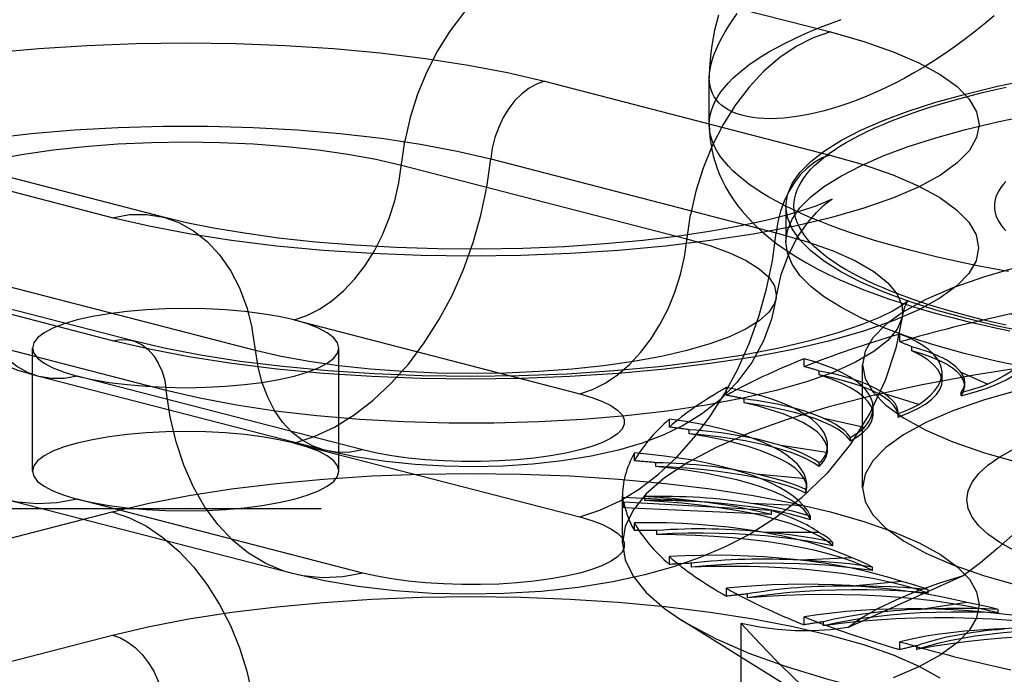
# Model space of a CAD drawing. Header units: inches. Extents: x 0 to 283, y 0 to 183.
# Tile 208 of 256: x 122.3 to 123.103, y 127.913 to 128.447. Entities that reach past the tile are written whole.
import ezdxf

# ---------------------------------------------------------------- set-up
doc = ezdxf.new("R2010")
doc.units = ezdxf.units.IN
doc.header["$LTSCALE"] = 15.583333
doc.header["$MEASUREMENT"] = 0
doc.linetypes.add('HIDDEN', pattern=[0.2, 0.1, -0.1])
doc.layers.get('0').update_dxf_attribs({"linetype": 'CONTINUOUS'})
doc.layers.add('DEFAULT_2', color=8, linetype='HIDDEN')

msp = doc.modelspace()

# ---------------------------------------------------------------- linework, layer by layer
at = {"color": 7, "linetype": 'Continuous'}
for p, q in [((122.86285, 128.40219), (122.86283, 128.3998)), ((122.86283, 128.3618), (122.86283, 128.39988))]:
    msp.add_line(p, q, dxfattribs=at)
for points in [[(123.09509, 128.45061), (123.08702, 128.44372), (123.07891, 128.43715), (123.07078, 128.43087), (123.06264, 128.42491), (123.0545, 128.41925), (123.04639, 128.4139), (123.03832, 128.40885), (123.03029, 128.40411), (123.02233, 128.39966), (123.01444, 128.39552), (123.00663, 128.39166), (122.99893, 128.3881), (122.99134, 128.38483), (122.98387, 128.38184), (122.97654, 128.37913), (122.96934, 128.37669), (122.9623, 128.37453), (122.95542, 128.37264), (122.94872, 128.37101), (122.9422, 128.36964), (122.93589, 128.36853), (122.92978, 128.36767), (122.92389, 128.36705), (122.91823, 128.36668), (122.9128, 128.36655), (122.90761, 128.36665), (122.90267, 128.36699), (122.89799, 128.36754), (122.89358, 128.36832), (122.88944, 128.36931), (122.88558, 128.37051), (122.882, 128.37192), (122.87872, 128.37353), (122.87573, 128.37534), (122.87305, 128.37734), (122.87067, 128.37952), (122.8686, 128.3819), (122.86684, 128.38445), (122.8654, 128.38718), (122.86428, 128.39009), (122.86348, 128.39316), (122.86299, 128.3964), (122.86283, 128.3998)], [(122.87029, 128.45098), (122.86862, 128.44483), (122.86715, 128.43865), (122.86589, 128.43247), (122.86486, 128.42634), (122.86404, 128.42024), (122.86343, 128.41418), (122.86304, 128.40817), (122.86285, 128.40219)], [(122.86283, 128.3618), (122.86296, 128.35667), (122.86335, 128.35155), (122.864, 128.34644), (122.8649, 128.34133), (122.86608, 128.33621), (122.86753, 128.3311), (122.86924, 128.32603), (122.87124, 128.32097), (122.87352, 128.31593), (122.87611, 128.31089), (122.87903, 128.30585), (122.88229, 128.3008), (122.88591, 128.29575), (122.88994, 128.29067), (122.89443, 128.28555), (122.89943, 128.28037), (122.905, 128.27512), (122.91118, 128.26983), (122.91802, 128.2645), (122.92547, 128.2592)], [(123.10673, 128.24182), (123.0947, 128.24402), (123.08291, 128.2463), (123.07134, 128.24866), (123.06002, 128.2511), (123.04895, 128.25361), (123.03813, 128.2562), (123.02759, 128.25886), (123.01731, 128.26159), (123.00731, 128.26439), (122.99761, 128.26725), (122.98819, 128.27018), (122.97907, 128.27318), (122.97026, 128.27623), (122.96176, 128.27934), (122.95358, 128.28251), (122.94572, 128.28574), (122.93819, 128.28901), (122.931, 128.29234), (122.92414, 128.29571), (122.91763, 128.29913), (122.91146, 128.30259), (122.90565, 128.30609), (122.90019, 128.30963), (122.8951, 128.31321), (122.89036, 128.31682), (122.886, 128.32046), (122.882, 128.32412), (122.87838, 128.32782), (122.87513, 128.33153), (122.87225, 128.33527), (122.86976, 128.33903), (122.86765, 128.3428), (122.86591, 128.34659), (122.86457, 128.35038), (122.8636, 128.35418), (122.86303, 128.35799), (122.86283, 128.3618)], [(122.92547, 128.2592), (122.93349, 128.254), (122.942, 128.24895), (122.95086, 128.24411), (122.96003, 128.23949), (122.96942, 128.23511), (122.97903, 128.23095), (122.98881, 128.227), (122.99876, 128.22323), (123.00888, 128.21965), (123.01918, 128.21622), (123.02965, 128.21294), (123.04029, 128.2098), (123.05111, 128.2068), (123.06211, 128.20391), (123.07329, 128.20114), (123.08464, 128.19849), (123.09616, 128.19595), (123.10785, 128.19352)], [(123.32033, 128.13967), (123.28447, 128.14201), (123.2506, 128.14493), (123.21763, 128.14846), (123.18571, 128.1526), (123.15501, 128.15731), (123.1257, 128.16258), (123.0979, 128.16838), (123.07178, 128.17467), (123.04746, 128.18143), (123.02507, 128.18863), (123.00471, 128.19621), (122.9865, 128.20416), (122.97052, 128.21242), (122.95686, 128.22095), (122.94559, 128.22972), (122.93676, 128.23867), (122.93042, 128.24776), (122.92661, 128.25695), (122.92638, 128.25861)]]:
    msp.add_lwpolyline(points, dxfattribs=at)
at = {"layer": 'DEFAULT_2', "color": 8, "linetype": 'HIDDEN'}
for p, q in [((122.7286, 128.49762), (122.96155, 128.43733)), ((125.04133, 128.43043), (120.86283, 128.43043)), ((122.72829, 128.39709), (122.96124, 128.3368)), ((122.37591, 128.28576), (122.14296, 128.34605)), ((122.41776, 128.28612), (122.1848, 128.34641)), ((122.68452, 128.33378), (122.91747, 128.27349)), ((122.61168, 128.3287), (122.84463, 128.26841)), ((122.92533, 128.29515), (122.92533, 128.26618)), ((122.92638, 128.25861), (122.92533, 128.26618)), ((122.37622, 128.18538), (122.14327, 128.24567)), ((122.39188, 128.18552), (122.15893, 128.24581)), ((122.49283, 128.17736), (122.25988, 128.23765)), ((122.41998, 128.14473), (122.18703, 128.20502)), ((122.52417, 128.20227), (122.75712, 128.14197)), ((123.01828, 128.18439), (123.01828, 128.19082)), ((123.02796, 128.17713), (123.02796, 128.18034)), ((122.31078, 128.07893), (122.31078, 128.17939)), ((122.56078, 128.07893), (122.56078, 128.17939)), ((122.94023, 128.16419), (122.94023, 128.17062)), ((122.98783, 128.06526), (122.98783, 128.16572)), ((122.54902, 128.09595), (122.31607, 128.15624)), ((122.58034, 128.09622), (122.34739, 128.15651)), ((122.95249, 128.15742), (122.95249, 128.16064)), ((123.05265, 128.15234), (123.05265, 128.1593)), ((123.08971, 128.14979), (123.06812, 128.15947)), ((123.07117, 128.14839), (123.07117, 128.15131)), ((122.87691, 128.14078), (122.87691, 128.14721)), ((123.03361, 128.13332), (123.00584, 128.14189)), ((123.06814, 128.14026), (123.06814, 128.14318)), ((122.89139, 128.13463), (122.89139, 128.13784)), ((122.99645, 128.12521), (122.99645, 128.13074)), ((123.0168, 128.12585), (123.01682, 128.12661)), ((123.0168, 128.12292), (123.01683, 128.1266)), ((122.83026, 128.11489), (122.83026, 128.12132)), ((122.9894, 128.11458), (122.95632, 128.12177)), ((123.0168, 128.12292), (123.01683, 128.12368)), ((122.84651, 128.10943), (122.84651, 128.11264)), ((122.52417, 128.10181), (122.75712, 128.04152)), ((122.97787, 128.10353), (122.97787, 128.10646)), ((122.80169, 128.08729), (122.80169, 128.09373)), ((122.95845, 128.09414), (122.92104, 128.09973)), ((122.9593, 128.09597), (122.9593, 128.09984)), ((122.81922, 128.0826), (122.81922, 128.08581)), ((122.95254, 128.0827), (122.95254, 128.08562)), ((122.94168, 128.07262), (122.90109, 128.07644)), ((125.04133, 128.07532), (120.98783, 128.07532)), ((122.94233, 128.06551), (122.94233, 128.06844)), ((122.94158, 128.06104), (122.94233, 128.06552)), ((122.94158, 128.06104), (122.94158, 128.06396)), ((122.52296, 127.99527), (122.29001, 128.05556)), ((122.58034, 127.99576), (122.34739, 128.05606)), ((122.79207, 128.02013), (122.79207, 128.05883)), ((122.84938, 128.05478), (122.79209, 128.0574)), ((122.79315, 128.04901), (122.79315, 128.05355)), ((122.91343, 128.04682), (122.79315, 128.05355)), ((122.81035, 128.05495), (122.81035, 128.05816)), ((122.9396, 128.05067), (122.89707, 128.05261)), ((120.98783, 128.0484), (125.04133, 128.0484)), ((122.14296, 127.98539), (122.37591, 128.04568)), ((122.91343, 128.04352), (122.79315, 128.04901)), ((122.91343, 128.04352), (122.91343, 128.04682)), ((122.80169, 128.03037), (122.80169, 128.0368)), ((122.94531, 128.03921), (122.94531, 128.04214)), ((122.82016, 128.02732), (122.82016, 128.03053)), ((122.95228, 128.02895), (122.9091, 128.02895)), ((122.96363, 128.01789), (122.96363, 128.02081)), ((122.83026, 128.00278), (122.83026, 128.00921)), ((122.84836, 128.00055), (122.84836, 128.00377)), ((122.97934, 128.00814), (122.93681, 128.0062)), ((122.99598, 127.99771), (122.99598, 128.00064)), ((123.06995, 127.99354), (122.97607, 127.95146)), ((123.01995, 127.98887), (122.97937, 127.98504)), ((122.87691, 127.97688), (122.87691, 127.98331)), ((123.04137, 127.9793), (123.04137, 127.98222)), ((122.89409, 127.97546), (122.89409, 127.97867)), ((123.07288, 127.97171), (123.03547, 127.96612)), ((123.09843, 127.9632), (123.09843, 127.96612)), ((122.98746, 127.86544), (122.84027, 127.95741)), ((122.94023, 127.95348), (122.94023, 127.95991)), ((122.95597, 127.9528), (122.95597, 127.95601)), ((122.88891, 127.56179), (122.88891, 127.95464)), ((122.14327, 127.88486), (122.37622, 127.94515)), ((123.01828, 127.93328), (123.01828, 127.93971)), ((123.0321, 127.93327), (123.0321, 127.93648))]:
    msp.add_line(p, q, dxfattribs=at)
for points in [[(122.7286, 128.49762), (122.71456, 128.49285), (122.70072, 128.48585), (122.68727, 128.47673), (122.67442, 128.46562), (122.66233, 128.45268), (122.65118, 128.43809), (122.64113, 128.42205), (122.63232, 128.4048), (122.62487, 128.38657), (122.6189, 128.36763), (122.61448, 128.34825)], [(122.86283, 128.3998), (122.86299, 128.40336), (122.86348, 128.40708), (122.86428, 128.41096), (122.8654, 128.41498), (122.86684, 128.41916), (122.8686, 128.42349), (122.87067, 128.42796), (122.87305, 128.43258), (122.87573, 128.43734), (122.87872, 128.44224), (122.882, 128.44728), (122.88558, 128.45247)], [(122.86283, 128.3618), (122.86303, 128.36561), (122.8636, 128.36942), (122.86457, 128.37323), (122.86591, 128.37702), (122.86765, 128.38081), (122.86976, 128.38458), (122.87225, 128.38833), (122.87513, 128.39207), (122.87838, 128.39579), (122.882, 128.39948), (122.886, 128.40315), (122.89036, 128.40679), (122.8951, 128.4104), (122.90019, 128.41398), (122.90565, 128.41752), (122.91146, 128.42102), (122.91763, 128.42448), (122.92414, 128.4279), (122.931, 128.43127), (122.93819, 128.4346), (122.94572, 128.43787), (122.95358, 128.4411), (122.96176, 128.44426), (122.97026, 128.44738)], [(122.96155, 128.43733), (122.98874, 128.42957), (123.01274, 128.42121), (123.03367, 128.41218), (123.05115, 128.40266), (123.06488, 128.39276), (123.0748, 128.38255), (123.08079, 128.37214), (123.08284, 128.36162), (123.08085, 128.35111), (123.07492, 128.34069), (123.06505, 128.33048), (123.05137, 128.32056), (123.03398, 128.31105), (123.01309, 128.30202), (122.98885, 128.29356), (122.96155, 128.28576), (122.9314, 128.27869), (122.89873, 128.27242), (122.86383, 128.26701), (122.82706, 128.26251), (122.78875, 128.25897), (122.7493, 128.25641), (122.70906, 128.25488), (122.66843, 128.25437), (122.6278, 128.25489), (122.58757, 128.25644), (122.54814, 128.25901), (122.50987, 128.26257), (122.47307, 128.26709), (122.43821, 128.27251), (122.40589, 128.27872), (122.37591, 128.28576)], [(122.96155, 128.43733), (122.94751, 128.43255), (122.93367, 128.42556), (122.92023, 128.41644), (122.90737, 128.40533), (122.89528, 128.39239), (122.88413, 128.37779), (122.87408, 128.36176), (122.86527, 128.3445), (122.85782, 128.32628), (122.85185, 128.30734), (122.84743, 128.28796)], [(122.27761, 128.42031), (122.31588, 128.42385), (122.35529, 128.4264), (122.39549, 128.42793), (122.43608, 128.42845), (122.47666, 128.42792), (122.51686, 128.42637), (122.55624, 128.4238), (122.59447, 128.42026), (122.63123, 128.41573), (122.66606, 128.41032), (122.69834, 128.40412), (122.72829, 128.39709)], [(122.92533, 128.29515), (122.92661, 128.30439), (122.93042, 128.31357), (122.93676, 128.32266), (122.94559, 128.33161), (122.95686, 128.34038), (122.97052, 128.34891), (122.9865, 128.35717), (123.00471, 128.36512), (123.02507, 128.37271), (123.04746, 128.3799), (123.07178, 128.38666), (123.0979, 128.39296), (123.1257, 128.39875), (123.15501, 128.40402), (123.18571, 128.40873), (123.21763, 128.41287), (123.2506, 128.4164), (123.28447, 128.41932), (123.31905, 128.42161), (123.35418, 128.42325), (123.38957, 128.42423), (123.42533, 128.42456)], [(122.72829, 128.39709), (122.72198, 128.39484), (122.71581, 128.3914), (122.70989, 128.38684), (122.70434, 128.38126), (122.69929, 128.37477), (122.69483, 128.3675), (122.69105, 128.3596), (122.68804, 128.35123), (122.68585, 128.34256), (122.68452, 128.33378)], [(122.92533, 128.26618), (122.92661, 128.27541), (122.93042, 128.28459), (122.93676, 128.29368), (122.94559, 128.30264), (122.95686, 128.3114), (122.97052, 128.31994), (122.9865, 128.3282), (123.00471, 128.33614), (123.02507, 128.34373), (123.04746, 128.35092), (123.07178, 128.35768), (123.0979, 128.36398), (123.1257, 128.36977), (123.15501, 128.37504), (123.18571, 128.37976), (123.21763, 128.38389), (123.2506, 128.38743), (123.28447, 128.39034), (123.31905, 128.39263), (123.35418, 128.39427), (123.38957, 128.39525), (123.42533, 128.39559)], [(123.10483, 128.19803), (123.09512, 128.20024), (123.08563, 128.2025), (123.07638, 128.20484), (123.06736, 128.20723), (123.05859, 128.20969), (123.05007, 128.2122), (123.04181, 128.21477), (123.03381, 128.2174), (123.02608, 128.22008), (123.01863, 128.22281), (123.01145, 128.22559), (123.00456, 128.22842), (122.99795, 128.23129), (122.99164, 128.23421), (122.98562, 128.23717), (122.97991, 128.24017), (122.9745, 128.2432), (122.9694, 128.24628), (122.96461, 128.24938), (122.96014, 128.25252), (122.95599, 128.25569), (122.95216, 128.25888), (122.94865, 128.2621), (122.94547, 128.26534), (122.94262, 128.2686), (122.9401, 128.27188), (122.93791, 128.27517), (122.93606, 128.27848), (122.93454, 128.2818), (122.93335, 128.28513), (122.93251, 128.28847), (122.932, 128.29181), (122.93183, 128.29515), (122.932, 128.2985), (122.93251, 128.30184), (122.93335, 128.30518), (122.93454, 128.30851), (122.93606, 128.31183), (122.93791, 128.31514), (122.9401, 128.31843), (122.94262, 128.32171), (122.94547, 128.32497), (122.94865, 128.32821), (122.95216, 128.33143), (122.95599, 128.33462), (122.96014, 128.33779), (122.96461, 128.34093), (122.9694, 128.34403), (122.9745, 128.34711), (122.97991, 128.35014), (122.98562, 128.35314), (122.99164, 128.3561), (122.99795, 128.35902), (123.00456, 128.36189), (123.01145, 128.36472), (123.01863, 128.3675), (123.02608, 128.37023), (123.03381, 128.37291), (123.04181, 128.37554), (123.05007, 128.37811), (123.05859, 128.38062), (123.06736, 128.38308), (123.07638, 128.38547), (123.08563, 128.38781), (123.09512, 128.39007), (123.10483, 128.39228)], [(122.08425, 128.26598), (122.08448, 128.27416), (122.08833, 128.28364), (122.09598, 128.29296), (122.10736, 128.30203), (122.12234, 128.31073), (122.14075, 128.31899), (122.16239, 128.3267), (122.18703, 128.33378), (122.2144, 128.34015), (122.24418, 128.34576), (122.27607, 128.35052), (122.30971, 128.3544), (122.34473, 128.35734), (122.38075, 128.35932), (122.41737, 128.36032), (122.45419, 128.36032), (122.49081, 128.35932), (122.52682, 128.35734), (122.56184, 128.3544), (122.59548, 128.35052), (122.62737, 128.34576), (122.65716, 128.34015), (122.68452, 128.33378)], [(122.1872, 128.28073), (122.18702, 128.28318), (122.18858, 128.29039), (122.19325, 128.2975), (122.20098, 128.30444), (122.21165, 128.31111), (122.22514, 128.31743), (122.24129, 128.32332), (122.25988, 128.3287), (122.28068, 128.33351), (122.30343, 128.33769), (122.32784, 128.34119), (122.35362, 128.34395), (122.38042, 128.34595), (122.40792, 128.34716), (122.43578, 128.34756), (122.46363, 128.34716), (122.49113, 128.34595), (122.51794, 128.34395), (122.54371, 128.34119), (122.56813, 128.33769), (122.59088, 128.33351), (122.61168, 128.3287)], [(122.52417, 128.20227), (122.53467, 128.20584), (122.54503, 128.21108), (122.55509, 128.2179), (122.56472, 128.22622), (122.57377, 128.23591), (122.58211, 128.24683), (122.58964, 128.25883), (122.59623, 128.27175), (122.6018, 128.28539), (122.60627, 128.29956), (122.60958, 128.31407), (122.61448, 128.34825)], [(122.96124, 128.3368), (122.98841, 128.32904), (123.01238, 128.32069), (123.03329, 128.31167), (123.05075, 128.30216), (123.06446, 128.29227), (123.07438, 128.28207), (123.08036, 128.27167), (123.0824, 128.26117), (123.08042, 128.25066), (123.0745, 128.24026), (123.06463, 128.23006), (123.05097, 128.22015), (123.0336, 128.21064), (123.01273, 128.20162), (122.98851, 128.19318), (122.96124, 128.18538), (122.93112, 128.17832), (122.89849, 128.17205), (122.86363, 128.16665), (122.8269, 128.16216), (122.78863, 128.15862), (122.74921, 128.15607), (122.70901, 128.15453), (122.66843, 128.15402), (122.62784, 128.15455), (122.58765, 128.1561), (122.54827, 128.15867), (122.51003, 128.16221), (122.47328, 128.16673), (122.43845, 128.17214), (122.40617, 128.17835), (122.37622, 128.18538)], [(122.52417, 128.10181), (122.54069, 128.10724), (122.55705, 128.11493), (122.57306, 128.12479), (122.58856, 128.13672), (122.60339, 128.15059), (122.61739, 128.16627), (122.63041, 128.18358), (122.64233, 128.20235), (122.65301, 128.22238), (122.66235, 128.24346), (122.67024, 128.26538), (122.67661, 128.28789), (122.68139, 128.31077), (122.68452, 128.33378)], [(122.96124, 128.3368), (122.95494, 128.33455), (122.94876, 128.33111), (122.94284, 128.32655), (122.9373, 128.32097), (122.93224, 128.31448), (122.92778, 128.30721), (122.924, 128.29931), (122.92099, 128.29094), (122.9188, 128.28227), (122.91747, 128.27349)], [(123.10456, 128.31521), (123.10241, 128.31274), (123.10054, 128.31026), (123.09895, 128.30776), (123.09765, 128.30525), (123.09664, 128.30274), (123.09591, 128.30021), (123.09548, 128.29769), (123.09533, 128.29515), (123.09548, 128.29262), (123.09591, 128.2901), (123.09664, 128.28757), (123.09765, 128.28506), (123.09895, 128.28255), (123.10054, 128.28005), (123.10241, 128.27757), (123.10456, 128.2751)], [(122.96166, 128.30008), (122.96257, 128.30068), (122.96303, 128.30098), (122.96124, 128.30006), (122.9569, 128.2981), (122.94974, 128.29529), (122.93952, 128.2918), (122.92601, 128.2878), (122.90895, 128.28347), (122.88846, 128.27904), (122.8647, 128.27472), (122.838, 128.27072), (122.80883, 128.2672), (122.77758, 128.26429), (122.74475, 128.2621), (122.71079, 128.26068), (122.67622, 128.26008), (122.64152, 128.26031), (122.6072, 128.26139), (122.57378, 128.26326), (122.54172, 128.26588), (122.51153, 128.26916), (122.48364, 128.27299), (122.4585, 128.27722), (122.43656, 128.28164), (122.41776, 128.28612)], [(122.91731, 128.22044), (122.92145, 128.23928), (122.92757, 128.25593), (122.93512, 128.27036), (122.94307, 128.28187), (122.95014, 128.29003), (122.95596, 128.2956), (122.96017, 128.29901), (122.96166, 128.30008)], [(123.32033, 128.16864), (123.28447, 128.17099), (123.2506, 128.17391), (123.21763, 128.17744), (123.18571, 128.18158), (123.15501, 128.18629), (123.1257, 128.19156), (123.0979, 128.19735), (123.07178, 128.20365), (123.04746, 128.21041), (123.02507, 128.2176), (123.00471, 128.22519), (122.9865, 128.23314), (122.97052, 128.2414), (122.95686, 128.24993), (122.94559, 128.2587), (122.93676, 128.26765), (122.93042, 128.27674), (122.92661, 128.28592), (122.92533, 128.29515)], [(122.37591, 128.28576), (122.38995, 128.28825), (122.40379, 128.28841), (122.41776, 128.28612)], [(122.41776, 128.28612), (122.43009, 128.2818), (122.44218, 128.27512), (122.45333, 128.26629), (122.46338, 128.25546), (122.47219, 128.24277), (122.47963, 128.2284), (122.48561, 128.21255), (122.49003, 128.19546)], [(122.75712, 128.14197), (122.76762, 128.14555), (122.77798, 128.15079), (122.78805, 128.15761), (122.79767, 128.16593), (122.80672, 128.17562), (122.81506, 128.18654), (122.82259, 128.19854), (122.82918, 128.21146), (122.83476, 128.2251), (122.83923, 128.23927), (122.84253, 128.25378), (122.84743, 128.28796)], [(122.31607, 128.15624), (122.29922, 128.16114), (122.2839, 128.1667), (122.26998, 128.1729), (122.25693, 128.17998), (122.24447, 128.1882), (122.2326, 128.19776), (122.22122, 128.20906), (122.21102, 128.22176), (122.2025, 128.23532), (122.19563, 128.24976), (122.19049, 128.26497), (122.1872, 128.28073)], [(123.42533, 128.27895), (123.38225, 128.2784), (123.33998, 128.27678), (123.29834, 128.27407), (123.25791, 128.27033), (123.2191, 128.26558), (123.18227, 128.25987), (123.1478, 128.25325), (123.11597, 128.24579), (123.08715, 128.23755), (123.06157, 128.22863), (123.03951, 128.2191), (123.02114, 128.20905), (123.00669, 128.19859), (122.99624, 128.18781), (122.98996, 128.17682), (122.98783, 128.16572)], [(122.75712, 128.04152), (122.77364, 128.04695), (122.79, 128.05464), (122.80601, 128.0645), (122.82151, 128.07643), (122.83634, 128.0903), (122.85034, 128.10598), (122.86337, 128.12329), (122.87528, 128.14206), (122.88597, 128.16209), (122.8953, 128.18317), (122.9032, 128.20508), (122.90956, 128.2276), (122.91434, 128.25048), (122.91747, 128.27349)], [(122.91747, 128.27349), (122.94211, 128.2664), (122.96376, 128.25869), (122.98217, 128.25044), (122.99714, 128.24173), (123.00852, 128.23267), (123.01618, 128.22335), (123.02003, 128.21387), (123.02026, 128.20568)], [(122.84463, 128.26841), (122.86322, 128.26303), (122.87936, 128.25714), (122.89286, 128.25082), (122.90353, 128.24415), (122.91125, 128.23721), (122.91593, 128.23009), (122.91749, 128.22288), (122.91731, 128.22044)], [(122.31607, 128.15624), (122.30684, 128.15947), (122.29779, 128.16448), (122.28944, 128.17108), (122.28192, 128.17919), (122.27532, 128.18869), (122.26975, 128.19945), (122.26528, 128.21131), (122.26197, 128.2241), (122.25708, 128.25575)], [(122.91731, 128.22044), (122.91593, 128.21568), (122.91125, 128.20856), (122.90353, 128.20162), (122.89286, 128.19495), (122.87936, 128.18863), (122.86322, 128.18274), (122.84463, 128.17736), (122.82383, 128.17255), (122.80108, 128.16837), (122.77666, 128.16488), (122.75089, 128.16211), (122.72408, 128.16011), (122.69658, 128.15891), (122.66873, 128.1585), (122.64088, 128.15891), (122.61337, 128.16011), (122.58657, 128.16211), (122.5608, 128.16488), (122.53638, 128.16837), (122.51363, 128.17255), (122.49283, 128.17736)], [(122.91731, 128.22044), (122.9135, 128.20283), (122.90703, 128.18513), (122.89751, 128.16745), (122.88541, 128.15119), (122.87156, 128.13717), (122.85657, 128.12546), (122.84153, 128.11624), (122.8257, 128.10854), (122.8081, 128.10178), (122.78865, 128.096), (122.76652, 128.09105), (122.7427, 128.0872), (122.71867, 128.08458), (122.69435, 128.08303), (122.67056, 128.08249), (122.64683, 128.08288), (122.623, 128.08424), (122.59889, 128.08667), (122.57403, 128.09047), (122.54902, 128.09595)], [(123.02407, 128.21671), (123.02433, 128.21711), (123.02517, 128.21825), (123.02391, 128.21709), (123.01992, 128.21413), (123.01267, 128.20976), (123.00162, 128.20431), (122.98663, 128.1982), (122.96762, 128.19175), (122.94473, 128.1853), (122.91832, 128.17912), (122.88869, 128.17342), (122.85631, 128.16836), (122.82155, 128.16407), (122.78491, 128.16065), (122.74682, 128.15816), (122.70777, 128.15665), (122.66824, 128.15615), (122.62871, 128.15667), (122.58967, 128.15821), (122.55159, 128.16072), (122.51495, 128.16418), (122.4802, 128.1685), (122.44784, 128.17358), (122.41834, 128.17929), (122.39188, 128.18552)], [(123.02026, 128.20568), (123.0222, 128.21297), (123.02407, 128.21671)], [(122.43578, 128.21174), (122.41946, 128.21147), (122.40342, 128.21064), (122.38794, 128.20928), (122.37328, 128.20741), (122.35968, 128.20506), (122.34739, 128.20227), (122.33661, 128.19908), (122.32752, 128.19557), (122.32029, 128.19177), (122.31504, 128.18776), (122.31185, 128.18361), (122.31078, 128.17939)], [(123.02026, 128.20568), (123.02003, 128.20434), (123.01618, 128.19486), (123.00852, 128.18554), (122.99714, 128.17648), (122.98217, 128.16777), (122.96376, 128.15952), (122.94211, 128.15181), (122.91747, 128.14473), (122.89011, 128.13835), (122.86032, 128.13275), (122.82843, 128.12798), (122.7948, 128.12411), (122.75978, 128.12116), (122.72376, 128.11918), (122.68714, 128.11818), (122.65032, 128.11818), (122.6137, 128.11918), (122.57768, 128.12116), (122.54266, 128.12411), (122.50902, 128.12798), (122.47714, 128.13275), (122.44735, 128.13835), (122.41998, 128.14473)], [(122.52417, 128.20227), (122.51187, 128.20506), (122.49828, 128.20741), (122.48361, 128.20928), (122.46813, 128.21064), (122.45209, 128.21147), (122.43578, 128.21174)], [(123.02026, 128.20568), (123.01489, 128.17933), (123.00621, 128.15277), (122.99388, 128.12628), (122.97808, 128.10098), (122.95895, 128.07739), (122.93786, 128.05699), (122.91692, 128.04075), (122.8961, 128.0276), (122.87588, 128.0171), (122.85541, 128.00834), (122.83365, 128.00073), (122.81027, 127.99419), (122.78405, 127.98852), (122.75581, 127.98403), (122.72586, 127.98082), (122.69527, 127.97898), (122.66606, 127.97849), (122.63688, 127.9792), (122.60632, 127.98128), (122.57652, 127.98473), (122.54902, 127.98936), (122.52296, 127.99527)], [(122.56078, 128.17939), (122.55969, 128.18361), (122.55652, 128.18776), (122.55125, 128.19177), (122.54403, 128.19557), (122.53502, 128.19905), (122.52417, 128.20227)], [(122.54902, 128.09595), (122.53979, 128.09918), (122.53074, 128.10419), (122.52239, 128.11079), (122.51487, 128.1189), (122.50828, 128.1284), (122.5027, 128.13916), (122.49823, 128.15101), (122.49492, 128.16381), (122.49003, 128.19546)], [(122.37622, 128.18538), (122.38252, 128.1864), (122.3887, 128.18615), (122.39188, 128.18552)], [(122.39188, 128.18552), (122.39462, 128.18466), (122.40016, 128.18195), (122.40522, 128.17807), (122.40968, 128.17311), (122.41345, 128.16717), (122.41647, 128.16036), (122.41866, 128.15283), (122.41998, 128.14473)], [(123.42533, 128.18403), (123.37304, 128.18347), (123.3211, 128.1818), (123.26988, 128.17902), (123.21971, 128.17515), (123.17096, 128.17023), (123.12393, 128.16428), (123.07897, 128.15734), (123.03638, 128.14947), (122.99644, 128.14072), (122.95943, 128.13114), (122.9256, 128.1208), (122.89519, 128.10978), (122.8684, 128.09814), (122.84541, 128.08597), (122.82638, 128.07335), (122.81145, 128.06037), (122.80071, 128.04711), (122.79424, 128.03367), (122.79207, 128.02013)], [(122.31078, 128.17939), (122.31185, 128.17517), (122.31504, 128.17102), (122.32029, 128.16701), (122.32752, 128.16321), (122.33661, 128.15969), (122.34739, 128.15651)], [(122.43578, 128.14704), (122.45223, 128.14732), (122.46813, 128.14814), (122.48361, 128.1495), (122.49828, 128.15137), (122.51186, 128.15373), (122.52417, 128.15651), (122.53494, 128.1597), (122.54403, 128.16321), (122.55125, 128.16701), (122.55652, 128.17102), (122.55969, 128.17517), (122.56078, 128.17939)], [(123.42533, 128.1785), (123.38225, 128.17794), (123.33998, 128.17632), (123.29834, 128.17362), (123.25791, 128.16988), (123.2191, 128.16512), (123.18227, 128.15941), (123.1478, 128.15279), (123.11597, 128.14533), (123.08715, 128.1371), (123.06157, 128.12817), (123.03951, 128.11864), (123.02114, 128.1086), (123.00669, 128.09813), (122.99624, 128.08736), (122.98996, 128.07636), (122.98783, 128.06526)], [(123.05265, 128.15234), (123.05258, 128.15371), (123.05152, 128.15778), (123.04923, 128.16183), (123.04569, 128.16581), (123.04094, 128.1697), (123.03504, 128.17347), (123.02796, 128.17713)], [(123.07117, 128.14838), (123.07103, 128.15015), (123.07, 128.15345), (123.06798, 128.15672), (123.06499, 128.15994), (123.06104, 128.16309), (123.05615, 128.16615), (123.05036, 128.1691), (123.0437, 128.17193), (123.03624, 128.1746), (123.02796, 128.17713)], [(123.06814, 128.14026), (123.07889, 128.14327), (123.08861, 128.14647), (123.09735, 128.14988), (123.10501, 128.15345), (123.11154, 128.15717), (123.11692, 128.16101), (123.12108, 128.16496), (123.12403, 128.16897), (123.12573, 128.17303), (123.12619, 128.17652)], [(122.98783, 128.16572), (122.98996, 128.15462), (122.99624, 128.14363), (123.00669, 128.13285), (123.02114, 128.12239), (123.03951, 128.11234), (123.06157, 128.10281), (123.08715, 128.09389), (123.11597, 128.08565), (123.1478, 128.07819), (123.18227, 128.07157), (123.2191, 128.06586), (123.25791, 128.06111), (123.29834, 128.05737), (123.33998, 128.05466), (123.38225, 128.05304), (123.42533, 128.05249)], [(122.34739, 128.15651), (122.33688, 128.15465), (122.32652, 128.15453), (122.31607, 128.15624)], [(122.34739, 128.15651), (122.3598, 128.1537), (122.37328, 128.15137), (122.38795, 128.1495), (122.40342, 128.14814), (122.41933, 128.14732), (122.43578, 128.14704)], [(122.99645, 128.12522), (122.99628, 128.12736), (122.99498, 128.13143), (122.99245, 128.13546), (122.98868, 128.13943), (122.9837, 128.14331), (122.97754, 128.14707), (122.97026, 128.15069), (122.96191, 128.15414), (122.95249, 128.15742)], [(123.01683, 128.12368), (123.01653, 128.12624), (123.01526, 128.12953), (123.01301, 128.13279), (123.00979, 128.13599), (123.0056, 128.13912), (123.0005, 128.14216), (122.99449, 128.14508), (122.98763, 128.14788), (122.97994, 128.15052), (122.97148, 128.15301), (122.96234, 128.1553), (122.95249, 128.15742)], [(123.07117, 128.15131), (123.07083, 128.15406), (123.06981, 128.15677), (123.06812, 128.15947)], [(123.0168, 128.12292), (123.02536, 128.12637), (123.03279, 128.12996), (123.03911, 128.13371), (123.04426, 128.13757), (123.04819, 128.14153), (123.05091, 128.14555), (123.05237, 128.14962), (123.05265, 128.15234)], [(123.06814, 128.14319), (123.06983, 128.14589), (123.07084, 128.14861), (123.07117, 128.15131)], [(123.06814, 128.14319), (123.07395, 128.14475), (123.07948, 128.14637), (123.08473, 128.14805), (123.08971, 128.14979)], [(123.06814, 128.14026), (123.0701, 128.14354), (123.07106, 128.14684), (123.07117, 128.14838)], [(122.52296, 127.99527), (122.51595, 127.99734), (122.50112, 128.00354), (122.48712, 128.01197), (122.47409, 128.02254), (122.46218, 128.03514), (122.45149, 128.04964), (122.44216, 128.06589), (122.43426, 128.08371), (122.42789, 128.10293), (122.42312, 128.12334), (122.41998, 128.14473)], [(122.75712, 128.14197), (122.76713, 128.13905), (122.77563, 128.13587), (122.78265, 128.13241), (122.78804, 128.12875), (122.79165, 128.12495), (122.7935, 128.12107), (122.7935, 128.11716), (122.79169, 128.11328), (122.78808, 128.10949), (122.78273, 128.10583), (122.77571, 128.10237), (122.76714, 128.09915), (122.75711, 128.09622), (122.74581, 128.09363), (122.73337, 128.09141), (122.71999, 128.08959), (122.70586, 128.08821), (122.6912, 128.08727), (122.6762, 128.08681), (122.66109, 128.08681), (122.6461, 128.08728), (122.63144, 128.08822), (122.61731, 128.08961), (122.60394, 128.09143), (122.59165, 128.09363), (122.58034, 128.09622)], [(123.01682, 128.12661), (123.01665, 128.12859), (123.01582, 128.13131), (123.01432, 128.13401), (123.01215, 128.13668), (123.00933, 128.1393), (123.00584, 128.14189)], [(122.9593, 128.09598), (122.95898, 128.0989), (122.95745, 128.10296), (122.95468, 128.10699), (122.95068, 128.11094), (122.94547, 128.1148), (122.9391, 128.11853), (122.9316, 128.12213), (122.92301, 128.12556), (122.9134, 128.1288), (122.90287, 128.13182), (122.89139, 128.13463)], [(122.97787, 128.10353), (122.97537, 128.10679), (122.97193, 128.10998), (122.96752, 128.11308), (122.96219, 128.1161), (122.95597, 128.11899), (122.94891, 128.12175), (122.94103, 128.12436), (122.9324, 128.1268), (122.92305, 128.12906), (122.91306, 128.13113), (122.90251, 128.13298), (122.89139, 128.13463)], [(123.0168, 128.12585), (123.02147, 128.12765), (123.02583, 128.1295), (123.02987, 128.13139), (123.03361, 128.13332)], [(122.97787, 128.10353), (122.98399, 128.10732), (122.9889, 128.11119), (122.9926, 128.11516), (122.99508, 128.1192), (122.9963, 128.12327), (122.99645, 128.12522)], [(122.97787, 128.10646), (122.97588, 128.10916), (122.97324, 128.1118), (122.96995, 128.11439), (122.96602, 128.11692), (122.96148, 128.11938), (122.95632, 128.12177)], [(122.43578, 128.11129), (122.41946, 128.11101), (122.40342, 128.11018), (122.38794, 128.10882), (122.37328, 128.10695), (122.35968, 128.1046), (122.34739, 128.10181), (122.33661, 128.09863), (122.32752, 128.09511), (122.32029, 128.09131), (122.31504, 128.08731), (122.31185, 128.08316), (122.31078, 128.07893)], [(122.52417, 128.10181), (122.51187, 128.1046), (122.49828, 128.10695), (122.48361, 128.10882), (122.46813, 128.11018), (122.45209, 128.11101), (122.43578, 128.11129)], [(122.94233, 128.06552), (122.94182, 128.06921), (122.94005, 128.07327), (122.93705, 128.07728), (122.93281, 128.08122), (122.92739, 128.08505), (122.92079, 128.08877), (122.91308, 128.09233), (122.90429, 128.09573), (122.89449, 128.09893), (122.88373, 128.10192), (122.8721, 128.10468), (122.8597, 128.10718), (122.84651, 128.10943)], [(122.95254, 128.0827), (122.94789, 128.0858), (122.94236, 128.08877), (122.93594, 128.09164), (122.92867, 128.09436), (122.92061, 128.09693), (122.91179, 128.09933), (122.90229, 128.10155), (122.89214, 128.10357), (122.88142, 128.10537), (122.8702, 128.10696), (122.85857, 128.10831), (122.84651, 128.10943)], [(122.97787, 128.10646), (122.98126, 128.10845), (122.98431, 128.11046), (122.98702, 128.11251), (122.9894, 128.11458)], [(122.56078, 128.07893), (122.55969, 128.08316), (122.55652, 128.08731), (122.55125, 128.09131), (122.54403, 128.09511), (122.53502, 128.0986), (122.52417, 128.10181)], [(122.58034, 128.09622), (122.56983, 128.09436), (122.55947, 128.09423), (122.54902, 128.09595)], [(122.95254, 128.08563), (122.94877, 128.08819), (122.9444, 128.09067), (122.93942, 128.09307), (122.93385, 128.09539), (122.92773, 128.09761), (122.92104, 128.09973)], [(122.95254, 128.0827), (122.95603, 128.0867), (122.95826, 128.09073), (122.95925, 128.09481), (122.9593, 128.09598)], [(122.95254, 128.08563), (122.95454, 128.08773), (122.95619, 128.08985), (122.9575, 128.09199), (122.95845, 128.09414)], [(123.11134, 128.01414), (123.0997, 128.02066), (123.09007, 128.0274), (123.08253, 128.03431), (123.07711, 128.04136), (123.07385, 128.04848), (123.07276, 128.05565), (123.07385, 128.06283), (123.07712, 128.06995), (123.08254, 128.077), (123.09009, 128.08391), (123.09973, 128.09065), (123.11137, 128.09717)], [(122.31078, 128.07893), (122.31185, 128.07471), (122.31504, 128.07056), (122.32029, 128.06655), (122.32752, 128.06276), (122.33661, 128.05924), (122.34739, 128.05606)], [(122.37591, 128.04568), (122.40589, 128.05272), (122.43821, 128.05893), (122.47307, 128.06435), (122.50987, 128.06888), (122.54814, 128.07243), (122.58757, 128.075), (122.6278, 128.07655), (122.66843, 128.07708), (122.70906, 128.07656), (122.7493, 128.07503), (122.78875, 128.07247), (122.82706, 128.06893), (122.86383, 128.06443), (122.89873, 128.05902), (122.9314, 128.05275), (122.96155, 128.04568), (122.98885, 128.03788), (123.01309, 128.02943), (123.03398, 128.02039), (123.05137, 128.01088), (123.06505, 128.00096), (123.07492, 127.99075), (123.08085, 127.98033), (123.08284, 127.96982), (123.08079, 127.9593), (123.0748, 127.94889), (123.06488, 127.93869), (123.05115, 127.92878), (123.03367, 127.91926), (123.01274, 127.91023)], [(122.43578, 128.04658), (122.45223, 128.04687), (122.46813, 128.04768), (122.48361, 128.04905), (122.49828, 128.05092), (122.51186, 128.05327), (122.52417, 128.05606), (122.53494, 128.05924), (122.54403, 128.06276), (122.55125, 128.06655), (122.55652, 128.07056), (122.55969, 128.07471), (122.56078, 128.07893)], [(122.94158, 128.06104), (122.93492, 128.06388), (122.92748, 128.06656), (122.91923, 128.06909), (122.91024, 128.07145), (122.90057, 128.07362), (122.89029, 128.07559), (122.87944, 128.07734), (122.86809, 128.07888), (122.85632, 128.08017), (122.8442, 128.08123), (122.83185, 128.08204), (122.81922, 128.0826)], [(122.94531, 128.03921), (122.9433, 128.04328), (122.94007, 128.04727), (122.9356, 128.05119), (122.92995, 128.05501), (122.92314, 128.05869), (122.91522, 128.06223), (122.90624, 128.06559), (122.89625, 128.06875), (122.88532, 128.0717), (122.87352, 128.07441), (122.86092, 128.07687), (122.84761, 128.07907), (122.83372, 128.08097), (122.81922, 128.0826)], [(122.94157, 128.06397), (122.93614, 128.06632), (122.93017, 128.06857), (122.92365, 128.07071), (122.91662, 128.07274), (122.9091, 128.07465), (122.90109, 128.07644)], [(122.94157, 128.06397), (122.94213, 128.06613), (122.94233, 128.06844)], [(122.94233, 128.06844), (122.94218, 128.07046), (122.94168, 128.07262)], [(123.15651, 128.07418), (123.14161, 128.05789), (123.12694, 128.04275), (123.11253, 128.0288), (123.09828, 128.01597), (123.08408, 128.00421), (123.06995, 127.99354)], [(122.98783, 128.06526), (122.98996, 128.05417), (122.99624, 128.04317), (123.00669, 128.0324), (123.02114, 128.02193), (123.03951, 128.01189), (123.06157, 128.00236), (123.08715, 127.99343), (123.11597, 127.9852), (123.1478, 127.97774), (123.18227, 127.97111), (123.2191, 127.96541), (123.25791, 127.96065), (123.29834, 127.95691), (123.33998, 127.95421), (123.38225, 127.95259), (123.42533, 127.95203)], [(122.34739, 128.05606), (122.33086, 128.05293), (122.31451, 128.05215), (122.2985, 128.05373), (122.29001, 128.05556)], [(122.34739, 128.05606), (122.3598, 128.05325), (122.37328, 128.05092), (122.38795, 128.04905), (122.40342, 128.04768), (122.41933, 128.04687), (122.43578, 128.04658)], [(122.79209, 128.0574), (122.7922, 128.0553), (122.79241, 128.0532), (122.79273, 128.05111), (122.79315, 128.04901)], [(122.94531, 128.03921), (122.93685, 128.04171), (122.92772, 128.04402), (122.91789, 128.04614), (122.90746, 128.04806), (122.89649, 128.04976), (122.88503, 128.05124), (122.87317, 128.05248), (122.86097, 128.05348), (122.84851, 128.05423), (122.83587, 128.05472), (122.82316, 128.05496), (122.81035, 128.05495)], [(122.96363, 128.01789), (122.95892, 128.0218), (122.95306, 128.02559), (122.94603, 128.02925), (122.93791, 128.03275), (122.92873, 128.03608), (122.91856, 128.0392), (122.90745, 128.04211), (122.8955, 128.04477), (122.88275, 128.04719), (122.86931, 128.04933), (122.85525, 128.05119), (122.84067, 128.05275), (122.82572, 128.054), (122.81035, 128.05495)], [(122.91343, 128.04352), (122.90401, 128.04584), (122.89407, 128.04799), (122.88357, 128.04997), (122.87259, 128.05176), (122.8612, 128.05337), (122.84938, 128.05478)], [(122.9453, 128.04214), (122.93836, 128.04422), (122.93097, 128.04616), (122.92313, 128.04798), (122.91485, 128.04966), (122.90616, 128.0512), (122.89707, 128.05261)], [(122.37591, 128.04568), (122.38995, 128.04091), (122.40379, 128.03391), (122.41723, 128.02479), (122.43009, 128.01368), (122.44218, 128.00074), (122.45333, 127.98615), (122.46338, 127.97011), (122.47219, 127.95286), (122.47963, 127.93463), (122.48561, 127.9157), (122.49003, 127.89631)], [(122.9453, 128.04214), (122.9444, 128.0443), (122.94315, 128.04644), (122.94155, 128.04856), (122.9396, 128.05067)], [(122.75712, 128.04152), (122.76713, 128.03859), (122.77563, 128.03541), (122.78265, 128.03195), (122.78804, 128.02829), (122.79165, 128.0245), (122.7935, 128.02062), (122.7935, 128.01671), (122.79169, 128.01283), (122.78808, 128.00903), (122.78273, 128.00537), (122.77571, 128.00191), (122.76714, 127.99869), (122.75711, 127.99577), (122.74581, 127.99317), (122.73337, 127.99095), (122.71999, 127.98913), (122.70586, 127.98775), (122.6912, 127.98682), (122.6762, 127.98635), (122.66109, 127.98635), (122.6461, 127.98683), (122.63144, 127.98776), (122.61731, 127.98916), (122.60394, 127.99097), (122.59165, 127.99317), (122.58034, 127.99576)], [(122.96363, 128.01789), (122.95362, 128.01997), (122.94308, 128.02183), (122.93198, 128.02348), (122.92042, 128.0249), (122.90847, 128.02609), (122.8962, 128.02702), (122.88368, 128.02771), (122.871, 128.02815), (122.85823, 128.02832), (122.84544, 128.02825), (122.83276, 128.02791), (122.82016, 128.02732)], [(122.96361, 128.02082), (122.9554, 128.02255), (122.94682, 128.02413), (122.93786, 128.02557), (122.92857, 128.02686), (122.91899, 128.02798), (122.9091, 128.02895)], [(122.96361, 128.02082), (122.96128, 128.0229), (122.95861, 128.02495), (122.95562, 128.02697), (122.95228, 128.02895)], [(122.79207, 128.02013), (122.79424, 128.0066), (122.80071, 127.99315), (122.81145, 127.9799), (122.82638, 127.96691), (122.84027, 127.95741)], [(122.99598, 127.99771), (122.98871, 128.00136), (122.9804, 128.00482), (122.97103, 128.00811), (122.96068, 128.01119), (122.9494, 128.01405), (122.93729, 128.01667), (122.92441, 128.01904), (122.91084, 128.02113), (122.89667, 128.02293), (122.882, 128.02443), (122.8669, 128.02563), (122.8515, 128.02652), (122.83593, 128.02708), (122.82016, 128.02732)], [(122.99598, 127.99771), (122.98472, 127.99931), (122.97309, 128.00067), (122.96105, 128.0018), (122.94872, 128.00268), (122.93615, 128.0033), (122.92344, 128.00368), (122.91065, 128.00379), (122.89787, 128.00365), (122.88517, 128.00325), (122.87263, 128.0026), (122.86038, 128.0017), (122.84836, 128.00055)], [(122.99596, 128.00064), (122.98671, 128.00197), (122.9772, 128.00315), (122.96741, 128.00416), (122.95739, 128.00501), (122.9472, 128.00569), (122.93681, 128.0062)], [(122.99596, 128.00064), (122.99226, 128.00259), (122.98826, 128.00449), (122.98395, 128.00634), (122.97934, 128.00814)], [(122.58034, 127.99576), (122.56381, 127.99264), (122.54746, 127.99186), (122.53145, 127.99343), (122.52296, 127.99527)], [(123.04137, 127.9793), (123.03177, 127.98256), (123.02127, 127.98559), (123.00983, 127.98841), (122.99756, 127.99098), (122.98454, 127.9933), (122.97085, 127.99533), (122.95658, 127.99708), (122.94182, 127.99853), (122.92666, 127.99967), (122.9112, 128.00049), (122.89553, 128.00099), (122.87976, 128.00117), (122.86406, 128.00102), (122.84836, 128.00055)], [(123.06995, 127.99354), (123.04987, 127.98724), (123.03152, 127.98063), (123.01488, 127.97372), (123.00005, 127.96653), (122.98713, 127.95911), (122.97607, 127.95146)], [(123.04135, 127.98222), (123.0364, 127.98397), (123.03119, 127.98566), (123.0257, 127.9873), (123.01995, 127.98887)], [(123.04137, 127.9793), (123.02921, 127.98037), (123.01684, 127.98118), (123.00423, 127.98175), (122.9915, 127.98206), (122.9787, 127.98211), (122.96593, 127.98191), (122.95326, 127.98145), (122.94077, 127.98074), (122.92853, 127.97977), (122.91662, 127.97857), (122.90515, 127.97713), (122.89409, 127.97546)], [(123.04135, 127.98222), (123.03134, 127.98312), (123.02119, 127.98385), (123.01087, 127.98441), (123.00044, 127.98479), (122.98994, 127.98501), (122.97937, 127.98504)], [(122.37622, 127.94515), (122.40617, 127.95218), (122.43845, 127.95839), (122.47328, 127.9638), (122.51004, 127.96832), (122.54827, 127.97186), (122.58765, 127.97443), (122.62784, 127.97598), (122.66843, 127.97651), (122.70902, 127.97599), (122.74921, 127.97446), (122.78863, 127.97191), (122.8269, 127.96837), (122.86363, 127.96388), (122.89849, 127.95847), (122.93112, 127.95221), (122.96124, 127.94515), (122.98852, 127.93735), (123.01273, 127.92891), (123.0336, 127.91988), (123.05097, 127.91038)], [(123.09843, 127.9632), (123.08678, 127.96598), (123.07441, 127.9685), (123.06125, 127.97076), (123.04744, 127.97274), (123.03307, 127.97443), (123.01822, 127.97582), (123.003, 127.9769), (122.98749, 127.97766), (122.97179, 127.9781), (122.95601, 127.97822), (122.94025, 127.97801), (122.9246, 127.97748), (122.90923, 127.97663), (122.89409, 127.97546)], [(123.09841, 127.96612), (123.09236, 127.96763), (123.08609, 127.96906), (123.0796, 127.97042), (123.07288, 127.97171)], [(123.09843, 127.9632), (123.08574, 127.96371), (123.07301, 127.96396), (123.06021, 127.96395), (123.04746, 127.96368), (123.03482, 127.96316), (123.02238, 127.96238), (123.01022, 127.96136), (122.99839, 127.9601), (122.98699, 127.9586), (122.97607, 127.95687), (122.96574, 127.95494), (122.95597, 127.9528)], [(123.09841, 127.96612), (123.08795, 127.96656), (123.07746, 127.96682), (123.06693, 127.96691), (123.05639, 127.96682), (123.04591, 127.96656), (123.03547, 127.96612)], [(122.84027, 127.95741), (122.84541, 127.95429), (122.8684, 127.94212), (122.89519, 127.93049), (122.9256, 127.91946), (122.95943, 127.90913), (122.99644, 127.89955), (123.03638, 127.89079), (123.07897, 127.88292), (123.12393, 127.87599), (123.17096, 127.87004), (123.21971, 127.86511), (123.26988, 127.86125), (123.3211, 127.85847), (123.37304, 127.85679), (123.42533, 127.85623)], [(123.16542, 127.94991), (123.15209, 127.95213), (123.13821, 127.95405), (123.12374, 127.95568), (123.10881, 127.95702), (123.09352, 127.95804), (123.07797, 127.95874), (123.06225, 127.95912), (123.04646, 127.95917), (123.03071, 127.9589), (123.01509, 127.9583), (122.9997, 127.95739), (122.98465, 127.95616), (122.97009, 127.95463), (122.95597, 127.9528)], [(122.97607, 127.95146), (122.96173, 127.94945), (122.94734, 127.94848), (122.93295, 127.94856), (122.91846, 127.94964), (122.90377, 127.95166), (122.88891, 127.95464)], [(122.88891, 127.95464), (122.90392, 127.93818), (122.91869, 127.92291), (122.9332, 127.90884), (122.94755, 127.8959), (122.96186, 127.88405), (122.97607, 127.87331)], [(123.16542, 127.94991), (123.15258, 127.94984), (123.13988, 127.94951), (123.12728, 127.94893), (123.1149, 127.9481), (123.10281, 127.94701), (123.09108, 127.94569), (123.07978, 127.94414), (123.06899, 127.94236), (123.05876, 127.94037), (123.04916, 127.93818), (123.04029, 127.93582), (123.0321, 127.93327)], [(122.37622, 127.94515), (122.38252, 127.9429), (122.3887, 127.93946), (122.39462, 127.9349), (122.40016, 127.92932), (122.40522, 127.92283), (122.40968, 127.91556), (122.41345, 127.90766), (122.41647, 127.89929), (122.41866, 127.89062), (122.41998, 127.88184)], [(123.24031, 127.93984), (123.22569, 127.94142), (123.21073, 127.94269), (123.19538, 127.94365), (123.17979, 127.94429), (123.16405, 127.94461), (123.14826, 127.9446), (123.13253, 127.94426), (123.11694, 127.94361), (123.10162, 127.94263), (123.08663, 127.94134), (123.0721, 127.93975), (123.0581, 127.93786), (123.04478, 127.93571), (123.0321, 127.93327)]]:
    msp.add_lwpolyline(points, dxfattribs=at)
for centre, major_axis, ratio, start_param, end_param in [((123.42533, 128.06526), (0.63318, 0.03497), 0.287262, 2.078532, 2.253065), ((122.92805, 128.17461), (0.19812, 0.01094), 0.287262, -0.632408, 0.407443), ((123.42533, 128.06526), (0.63319, 0.0311), 0.295767, 2.254403, 2.428936), ((122.85451, 128.15042), (0.19812, 0.00973), 0.295767, -0.456538, 0.583313), ((122.85451, 128.14396), (0.19812, 0.01094), 0.287262, 0.488697, 0.581976), ((122.90688, 128.14222), (0.16427, 0.00907), 0.287262, 0.17733, 0.726377), ((123.42533, 128.06526), (0.63321, 0.02622), 0.303155, 2.430908, 2.605441), ((122.79831, 128.1233), (0.19813, 0.0082), 0.303155, -0.280032, 0.759819), ((122.79831, 128.11684), (0.19812, 0.00973), 0.295767, 0.664568, 0.757846), ((122.85254, 128.11751), (0.16427, 0.00807), 0.295767, 0.353201, 0.902248), ((123.42533, 128.06526), (0.63323, 0.02048), 0.309183, 2.607995, 2.782528), ((122.76116, 128.09406), (0.19813, 0.00641), 0.309183, -0.102945, 0.936906), ((122.76116, 128.0876), (0.19813, 0.0082), 0.303155, 0.841073, 0.934352), ((122.8156, 128.09073), (0.16428, 0.0068), 0.303155, 0.529706, 1.078753), ((123.42533, 128.06526), (0.63325, 0.01405), 0.313645, 2.785567, 2.9601), ((122.74419, 128.0636), (0.19814, 0.0044), 0.313645, 0.074627, 1.114478), ((122.74419, 128.05714), (0.19813, 0.00641), 0.309183, 1.01816, 1.111439), ((122.79718, 128.0627), (0.16428, 0.00531), 0.309183, 0.706793, 1.25584), ((123.42533, 128.06526), (0.63326, 0.00715), 0.316387, 9.246674, 9.428371), ((122.74792, 128.03284), (0.19814, 0.00224), 0.316387, 0.252548, 1.292399), ((122.74792, 128.02638), (0.19814, 0.0044), 0.313645, 1.195732, 1.289011), ((122.79786, 128.03427), (0.16429, 0.00365), 0.313645, 0.884365, 1.433412), ((123.42533, 128.06526), (0.63326, 0), 0.317312, -3.083241, -2.96706), ((122.81759, 128.0063), (0.16429, 0.00185), 0.316387, 1.062287, 1.611334), ((122.77223, 127.99625), (0.19814, 0.00224), 0.316387, 1.167318, 1.373654), ((122.77223, 128.00271), (0.19814, 0), 0.317312, 0.430652, 0.777569), ((122.81639, 127.97413), (0.19814, -0.00224), 0.316387, 0.608756, 1.648607), ((123.42533, 128.06526), (0.63326, -0.00715), 0.316387, -2.963489, -2.788956), ((122.81639, 127.96767), (0.19814, 0), 0.317312, 1.551758, 1.645036), ((122.8558, 127.97964), (0.16429, 0), 0.317312, 1.240391, 1.789438), ((122.87905, 127.94797), (0.19814, -0.0044), 0.313645, 0.786678, 1.826529), ((123.42533, 128.06526), (0.63325, -0.01405), 0.313645, -2.785567, -2.611034), ((122.87905, 127.94151), (0.19814, -0.00224), 0.316387, 1.729862, 1.82314), ((122.91131, 127.95511), (0.16429, -0.00185), 0.316387, 1.418495, 1.967542), ((122.95831, 127.92503), (0.19813, -0.00641), 0.309183, 0.96425, 2.004101), ((123.42533, 128.06526), (0.63323, -0.02048), 0.309183, -2.607995, -2.433462), ((122.98243, 127.93344), (0.16429, -0.00365), 0.313645, 1.596416, 2.145463), ((122.95831, 127.91857), (0.19814, -0.0044), 0.313645, 1.907783, 2.001062), ((123.05175, 127.90599), (0.19813, -0.0082), 0.303155, 1.141337, 2.181188), ((123.06702, 127.9153), (0.16428, -0.00531), 0.309183, 1.773988, 2.323036), ((123.42533, 128.06526), (0.63321, -0.02622), 0.303155, -2.430908, -2.256375), ((123.05175, 127.89953), (0.19813, -0.00641), 0.309183, 2.085356, 2.178634), ((123.15655, 127.89145), (0.19812, -0.00973), 0.295767, 1.317842, 2.357693), ((123.16249, 127.90123), (0.16428, -0.0068), 0.303155, 1.951075, 2.500123), ((123.42533, 128.06526), (0.63319, -0.0311), 0.295767, -2.254403, -2.07987), ((123.15655, 127.88499), (0.19813, -0.0082), 0.303155, 2.262443, 2.355721)]:
    msp.add_ellipse(centre, major_axis=major_axis, ratio=ratio, start_param=start_param, end_param=end_param, dxfattribs=at)

doc.saveas('drawing.dxf')
